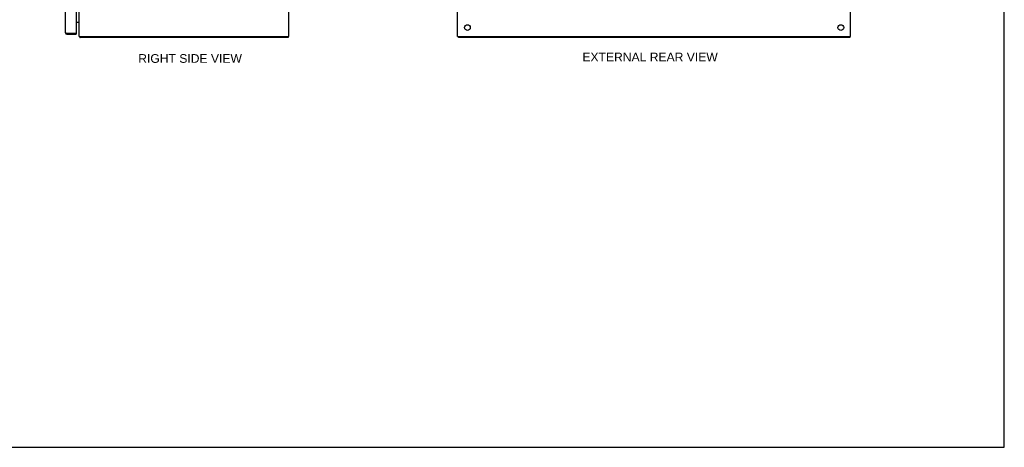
# Model space of a CAD drawing. Header units: inches. Extents: x 0 to 150, y 0 to 97.
# Tile 8 of 10: x 75 to 150, y 0 to 33. Entities that reach past the tile are written whole.
import ezdxf

# ---------------------------------------------------------------- set-up
doc = ezdxf.new("R2010")
doc.units = ezdxf.units.IN
doc.header["$LTSCALE"] = 8.257143
doc.header["$MEASUREMENT"] = 0
doc.layers.get('0').update_dxf_attribs({"linetype": 'CONTINUOUS'})
doc.layers.add('02___PRT_ALL_AXES', color=7, linetype='CONTINUOUS')
doc.layers.add('DIMENSIONS', color=7, linetype='CONTINUOUS')
doc.styles.get("Standard").update_dxf_attribs({"font": 'arial.ttf'})
doc.dimstyles.new('DIMSTYLE_1', dxfattribs={"dimtxt": 0.662338, "dimasz": 0.883117, "dimexe": 0.09, "dimexo": 0.07, "dimgap": 0.0375, "dimtad": 0, "dimtih": 1, "dimtoh": 1, "dimzin": 4, "dimdsep": 46, "dimtxsty": 'Standard', "dimblk": '_FILLED', "dimblk1": '_FILLED', "dimblk2": '_FILLED', "dimcen": 0.09, "dimadec": 3, "dimazin": 1, "dimtfac": 1, "dimtdec": 3, "dimtofl": 0, "dimtmove": 0, "dimatfit": 3, "dimldrblk": '_FILLED', "dimfxl": 0, "dimtolj": 1, "dimtzin": 4, "dimarcsym": 0})

# ---------------------------------------------------------------- blocks, each defined once
blk = doc.blocks.new('_FILLED')
at = {"color": 0, "linetype": 'ByBlock'}
blk.add_solid([(0, 0), (-1, 0.2), (-1, -0.2)], dxfattribs=at)
blk = doc.blocks.new('*D6')
at = {"layer": 'DIMENSIONS', "color": 2, "linetype": 'Continuous'}
for p, q in [((78.53, 63.532), (82.988, 63.532)), ((94.323, 63.532), (89.865, 63.532))]:
    blk.add_line(p, q, dxfattribs=at)
at = {"layer": 'DIMENSIONS', "color": 2, "linetype": 'Continuous', "xscale": 0.8831168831, "yscale": 0.8831168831, "zscale": 0.8831168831, "rotation": 180}
blk.add_blockref('_FILLED', (78.53, 63.532), dxfattribs=at)
at = {"layer": 'DIMENSIONS', "color": 2, "linetype": 'Continuous', "xscale": 0.8831168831, "yscale": 0.8831168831, "zscale": 0.8831168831}
blk.add_blockref('_FILLED', (94.323, 63.532), dxfattribs=at)
at = {"layer": 'DIMENSIONS', "color": 2, "linetype": 'Continuous', "insert": (86.426, 63.863), "char_height": 0.66234, "width": 6.21465, "attachment_point": 2, "line_spacing_factor": 0.9}
blk.add_mtext('15.79 USABLE\\PDEPTH', dxfattribs=at)

msp = doc.modelspace()

# ---------------------------------------------------------------- linework, layer by layer
at = {"color": 7, "linetype": 'Continuous'}
for p, q in [((150.13, 0), (150.13, 97.143)), ((78.572, 31.497), (78.572, 31.572)), ((79.265, 31.572), (79.28, 31.572)), ((79.28, 31.572), (79.28, 31.497)), ((79.561, 31.277), (79.586, 31.305)), ((79.586, 31.322), (79.586, 31.247)), ((95.46, 31.322), (95.46, 31.247)), ((108.465, 31.322), (108.465, 31.247)), ((138.339, 31.322), (138.339, 31.247)), ((0, 0), (150.13, 0))]:
    msp.add_line(p, q, dxfattribs=at)
at = {"color": 3, "linetype": 'Continuous'}
for p, q in [((79.28, 66.907), (79.28, 31.587)), ((79.523, 31.322), (79.523, 67.172)), ((95.523, 31.322), (95.523, 67.172)), ((108.402, 31.322), (108.402, 67.172)), ((138.402, 31.322), (138.402, 67.172)), ((78.455, 66.88), (78.455, 31.614)), ((79.28, 32.422), (79.516, 32.422)), ((78.513, 31.586), (78.519, 31.584)), ((78.519, 31.584), (78.524, 31.583)), ((78.524, 31.583), (78.53, 31.581)), ((78.53, 31.581), (78.539, 31.579)), ((78.539, 31.579), (78.548, 31.577)), ((78.548, 31.577), (78.572, 31.572)), ((78.572, 31.572), (79.265, 31.572)), ((78.572, 31.497), (79.28, 31.497)), ((79.523, 31.322), (95.523, 31.322)), ((95.46, 31.247), (79.586, 31.247)), ((108.402, 31.322), (138.402, 31.322)), ((138.339, 31.247), (108.465, 31.247))]:
    msp.add_line(p, q, dxfattribs=at)
for points in [[(79.516, 32.422), (79.516, 32.421), (79.516, 32.419), (79.516, 32.418), (79.516, 32.417), (79.516, 32.415), (79.517, 32.413), (79.517, 32.412), (79.518, 32.411), (79.519, 32.409), (79.52, 32.408), (79.521, 32.406), (79.521, 32.405), (79.522, 32.403)], [(79.516, 32.403), (79.516, 32.403), (79.516, 32.404), (79.516, 32.404), (79.516, 32.405), (79.516, 32.406), (79.516, 32.407), (79.517, 32.408), (79.517, 32.409), (79.518, 32.41), (79.518, 32.41)], [(78.455, 31.614), (78.455, 31.613), (78.455, 31.612), (78.455, 31.612), (78.456, 31.611), (78.456, 31.61), (78.456, 31.609), (78.457, 31.609), (78.457, 31.608), (78.458, 31.607), (78.459, 31.607), (78.46, 31.606), (78.461, 31.605), (78.462, 31.605), (78.463, 31.604), (78.464, 31.603), (78.465, 31.602), (78.466, 31.602), (78.468, 31.601), (78.469, 31.6), (78.471, 31.6), (78.472, 31.599), (78.474, 31.598), (78.475, 31.598), (78.477, 31.597), (78.479, 31.596), (78.481, 31.595), (78.483, 31.595), (78.485, 31.594), (78.487, 31.593), (78.489, 31.593), (78.491, 31.592), (78.494, 31.591), (78.496, 31.591), (78.498, 31.59), (78.501, 31.589), (78.503, 31.588), (78.506, 31.588), (78.508, 31.587), (78.513, 31.586)], [(79.561, 31.277), (79.562, 31.276), (79.564, 31.274), (79.565, 31.272), (79.567, 31.27), (79.568, 31.268), (79.569, 31.265)], [(79.569, 31.265), (79.572, 31.261), (79.573, 31.259), (79.574, 31.257), (79.575, 31.255), (79.576, 31.253), (79.578, 31.251), (79.579, 31.25), (79.58, 31.249), (79.582, 31.248), (79.583, 31.247), (79.584, 31.247), (79.585, 31.247), (79.586, 31.247)]]:
    msp.add_lwpolyline(points, dxfattribs=at)
for centre, radius, start, end in [((79.481, 32.38), 0.042, 0, 90), ((78.572, 31.614), 0.117, 180, 270), ((79.265, 31.587), 0.015, 270, 360), ((79.64, 31.364), 0.117, 201.04214, 227.44308)]:
    msp.add_arc(centre, radius, start, end, dxfattribs=at)
at = {"color": 7, "linetype": 'Continuous'}
msp.add_arc((78.572, 31.614), 0.042, 244.15907, 270, dxfattribs=at)
at = {"layer": '02___PRT_ALL_AXES', "color": 3, "linetype": 'Continuous'}
for centre in [(109.152, 31.997), (137.652, 31.997)]:
    msp.add_circle(centre, 0.219, dxfattribs=at)

# ---------------------------------------------------------------- texts
at = {"layer": 'DIMENSIONS', "color": 2, "linetype": 'Continuous', "char_height": 0.66234, "attachment_point": 2, "line_spacing_factor": 0.9}
for s, insert, width in [('EXTERNAL REAR VIEW', (123.091, 30.086), 10.31178), ('RIGHT SIDE VIEW', (87.978, 29.975), 7.89881)]:
    msp.add_mtext(s, dxfattribs=dict(at, insert=insert, width=width))

# ---------------------------------------------------------------- dimensions: what is measured, and where the dimension line sits
at = {"layer": 'DIMENSIONS', "color": 2, "linetype": 'Continuous'}
dim = msp.add_linear_dim(base=(78.53, 63.532), p1=(94.323, 34.778), p2=(78.53, 31.572), angle=180, text='<> USABLE\\PDEPTH', dimstyle='DIMSTYLE_1', dxfattribs=at)
dim.commit()
dim.dimension.update_dxf_attribs({"geometry": '*D6', "text_midpoint": (86.426, 63.035), "dimtype": 160})

doc.saveas('drawing.dxf')
